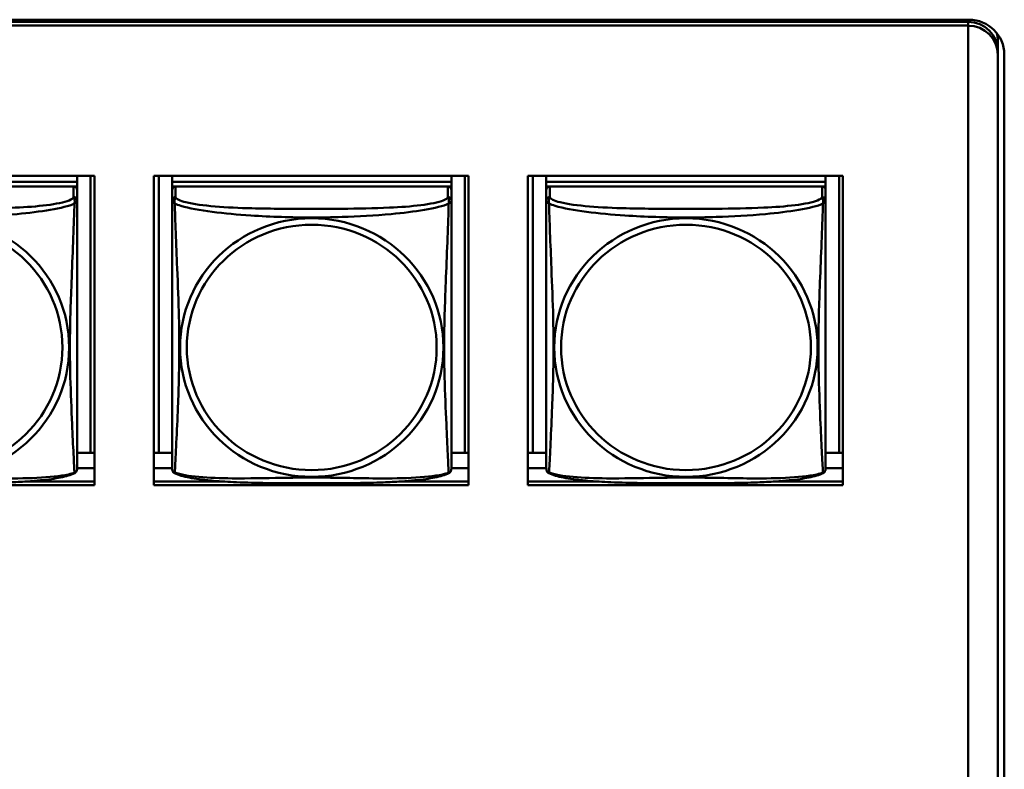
# Model space of a CAD drawing. Header units: inches. Extents: x 0.8 to 72.9, y -5.1 to 48.7.
# Tile 135 of 237: x 51.6 to 53.3, y 17.5 to 18.8. Entities that reach past the tile are written whole.
import ezdxf

# ---------------------------------------------------------------- set-up
doc = ezdxf.new("R2010")
doc.units = ezdxf.units.IN
doc.header["$MEASUREMENT"] = 0
doc.layers.add('Visible Edges(ROSSANSI)', color=7, linetype='Continuous', lineweight=50)
doc.layers.add('Visible Tangent Edges(ROSSANSI)', color=7, linetype='Continuous', lineweight=50)

msp = doc.modelspace()

# ---------------------------------------------------------------- linework, layer by layer
at = {"layer": 'Visible Edges(ROSSANSI)'}
for p, q in [((35.8645, 18.76), (53.2406, 18.7599)), ((35.8645, 18.7563), (53.2396, 18.7563)), ((53.2396, 18.7502), (35.8645, 18.7502)), ((53.2396, 18.7502), (53.2396, 18.7498)), ((53.2396, 18.7498), (53.2396, 13.7965)), ((53.2896, 18.7248), (53.2896, 18.7103)), ((53.2897, 18.7006), (53.2897, 18.7071)), ((53.2897, 13.7475), (53.2897, 18.7006)), ((53.3006, 18.701), (53.3006, 13.7479)), ((51.2289, 18.4958), (51.7614, 18.4958)), ((51.7324, 18.4958), (51.7324, 18.4859)), ((51.755, 18.4958), (51.755, 18.0272)), ((51.7614, 18.4958), (51.7614, 17.973)), ((51.8619, 17.973), (51.8619, 18.4958)), ((51.8619, 18.4958), (52.3944, 18.4958)), ((51.8703, 18.0272), (51.8703, 18.4958)), ((51.8929, 18.4958), (51.8929, 18.4859)), ((52.3654, 18.4958), (52.3654, 18.4859)), ((52.388, 18.4958), (52.388, 18.0272)), ((52.3944, 18.4958), (52.3944, 17.973)), ((52.4949, 17.973), (52.4949, 18.4958)), ((52.4949, 18.4958), (53.0274, 18.4958)), ((52.5033, 18.0272), (52.5033, 18.4958)), ((52.5259, 18.4958), (52.5259, 18.4859)), ((52.9984, 18.4958), (52.9984, 18.4859)), ((53.021, 18.4958), (53.021, 18.0272)), ((53.0274, 18.4958), (53.0274, 17.973)), ((51.7324, 18.4859), (51.2599, 18.4859)), ((51.2599, 18.4859), (51.7324, 18.4859)), ((51.7264, 18.4777), (51.2658, 18.4777)), ((51.7265, 18.4777), (51.7324, 18.4777)), ((51.7324, 18.4859), (51.7324, 18.4777)), ((51.7324, 18.4859), (51.7324, 18.4859)), ((51.7324, 18.4777), (51.7324, 18.472)), ((51.7324, 18.4542), (51.7324, 18.4719)), ((52.3654, 18.4859), (51.8929, 18.4859)), ((51.8929, 18.4859), (51.8929, 18.4777)), ((51.8929, 18.4859), (51.8929, 18.4859)), ((51.8929, 18.4859), (52.3654, 18.4859)), ((51.8929, 18.472), (51.8929, 18.4777)), ((51.8929, 18.4777), (51.8987, 18.4777)), ((51.8929, 18.4719), (51.8929, 18.4542)), ((52.3594, 18.4777), (51.8988, 18.4777)), ((52.3595, 18.4777), (52.3654, 18.4777)), ((52.3654, 18.4859), (52.3654, 18.4777)), ((52.3654, 18.4859), (52.3654, 18.4859)), ((52.3654, 18.4777), (52.3654, 18.472)), ((52.3654, 18.4542), (52.3654, 18.4719)), ((52.9984, 18.4859), (52.5259, 18.4859)), ((52.5259, 18.4859), (52.5259, 18.4777)), ((52.5259, 18.4859), (52.5259, 18.4859)), ((52.5259, 18.4859), (52.9984, 18.4859)), ((52.5259, 18.472), (52.5259, 18.4777)), ((52.5259, 18.4777), (52.5317, 18.4777)), ((52.5259, 18.4719), (52.5259, 18.4542)), ((52.9924, 18.4777), (52.5318, 18.4777)), ((52.9925, 18.4777), (52.9984, 18.4777)), ((52.9984, 18.4859), (52.9984, 18.4777)), ((52.9984, 18.4859), (52.9984, 18.4859)), ((52.9984, 18.4777), (52.9984, 18.472)), ((52.9984, 18.4542), (52.9984, 18.4719)), ((51.755, 18.0272), (51.7324, 18.0272)), ((51.755, 18.0272), (51.7614, 18.0274)), ((51.8703, 18.0272), (51.8619, 18.0275)), ((51.8929, 18.0272), (51.8703, 18.0272)), ((52.388, 18.0272), (52.3654, 18.0272)), ((52.388, 18.0272), (52.3944, 18.0274)), ((52.5033, 18.0272), (52.4949, 18.0275)), ((52.5259, 18.0272), (52.5033, 18.0272)), ((53.021, 18.0272), (52.9984, 18.0272)), ((53.021, 18.0272), (53.0274, 18.0274)), ((51.7614, 18.0015), (51.7324, 18.0015)), ((51.8929, 18.0015), (51.8619, 18.0015)), ((52.3944, 18.0015), (52.3654, 18.0015)), ((52.5259, 18.0015), (52.4949, 18.0015)), ((53.0274, 18.0015), (52.9984, 18.0015)), ((51.7614, 17.973), (51.2289, 17.973)), ((51.648, 17.9791), (51.7614, 17.9791)), ((51.8619, 17.9791), (51.9772, 17.9791)), ((52.3944, 17.973), (51.8619, 17.973)), ((52.281, 17.9791), (52.3944, 17.9791)), ((52.4949, 17.9791), (52.6102, 17.9791)), ((53.0274, 17.973), (52.4949, 17.973)), ((52.914, 17.9791), (53.0274, 17.9791))]:
    msp.add_line(p, q, dxfattribs=at)
for centre, start, end in [((51.7186, 18.0013), 350.8504, 360), ((51.9067, 18.0013), 180, 189.1496), ((52.3516, 18.0013), 350.8504, 360), ((52.5397, 18.0013), 180, 189.1496), ((52.9846, 18.0013), 350.8504, 360)]:
    msp.add_arc(centre, 0.0138, start, end, dxfattribs=at)
for centre, major_axis, start_param, end_param in [((53.2396, 18.7071), (0.0501, 0), 0, 1.570796), ((53.2406, 18.701), (0.06, 0), 0, 1.570796), ((53.2396, 18.7006), (0.0501, 0), 0, 1.570796), ((53.2396, 18.7248), (0.05, 0), 0, 0.255357), ((51.7264, 18.4719), (0.00591, 0), 0, 1.570796), ((51.8988, 18.4719), (-0.00591, 0), 4.712389, 6.283185), ((52.3594, 18.4719), (0.00591, 0), 0, 1.570796), ((52.5318, 18.4719), (-0.00591, 0), 4.712389, 6.283185), ((52.9924, 18.4719), (0.00591, 0), 0, 1.570796)]:
    msp.add_ellipse(centre, major_axis=major_axis, ratio=0.981793, start_param=start_param, end_param=end_param, dxfattribs=at)
for points, knots in [([(51.7324, 18.0013), (51.7324, 18.0013), (51.7324, 18.0022), (51.7324, 18.0038), (51.7324, 18.0085), (51.7324, 18.0194), (51.7324, 18.0333), (51.7324, 18.0471), (51.7324, 18.0637), (51.7324, 18.0811), (51.7324, 18.1057), (51.7324, 18.1321), (51.7324, 18.1585), (51.7324, 18.175), (51.7324, 18.1915), (51.7324, 18.2082), (51.7324, 18.2414), (51.7324, 18.2747), (51.7324, 18.3086), (51.7324, 18.351), (51.7324, 18.3968), (51.7324, 18.4283), (51.7324, 18.4408), (51.7324, 18.4501), (51.7324, 18.4542)], [0.352862, 0.352862, 0.352862, 0.352862, 0.404774, 0.404774, 0.404774, 0.550532, 0.550532, 0.550532, 0.69629, 0.69629, 0.69629, 0.902598, 0.902598, 0.902598, 1.03154, 1.03154, 1.03154, 1.289425, 1.289425, 1.289425, 1.610774, 1.610774, 1.610774, 1.73735, 1.73735, 1.73735, 1.73735]), ([(51.8929, 18.4542), (51.8929, 18.4517), (51.8929, 18.447), (51.8929, 18.4409), (51.8929, 18.4297), (51.8929, 18.4133), (51.8929, 18.3954), (51.8929, 18.3776), (51.8929, 18.3584), (51.8929, 18.3392), (51.8929, 18.3121), (51.8929, 18.2849), (51.8929, 18.2581), (51.8929, 18.2414), (51.8929, 18.2248), (51.8929, 18.2082), (51.8929, 18.1749), (51.8929, 18.1417), (51.8929, 18.1095), (51.8929, 18.0694), (51.8929, 18.0289), (51.8929, 18.0103), (51.8929, 18.0045), (51.8929, 18.0013), (51.8929, 18.0013)], [0.325731, 0.325731, 0.325731, 0.325731, 0.404774, 0.404774, 0.404774, 0.550532, 0.550532, 0.550532, 0.69629, 0.69629, 0.69629, 0.902598, 0.902598, 0.902598, 1.03154, 1.03154, 1.03154, 1.289425, 1.289425, 1.289425, 1.610774, 1.610774, 1.610774, 1.710218, 1.710218, 1.710218, 1.710218]), ([(52.3654, 18.0013), (52.3654, 18.0013), (52.3654, 18.0022), (52.3654, 18.0038), (52.3654, 18.0085), (52.3654, 18.0194), (52.3654, 18.0333), (52.3654, 18.0471), (52.3654, 18.0637), (52.3654, 18.0811), (52.3654, 18.1057), (52.3654, 18.1321), (52.3654, 18.1585), (52.3654, 18.175), (52.3654, 18.1915), (52.3654, 18.2082), (52.3654, 18.2414), (52.3654, 18.2747), (52.3654, 18.3086), (52.3654, 18.351), (52.3654, 18.3968), (52.3654, 18.4283), (52.3654, 18.4408), (52.3654, 18.4501), (52.3654, 18.4542)], [0.352862, 0.352862, 0.352862, 0.352862, 0.404774, 0.404774, 0.404774, 0.550532, 0.550532, 0.550532, 0.69629, 0.69629, 0.69629, 0.902598, 0.902598, 0.902598, 1.03154, 1.03154, 1.03154, 1.289425, 1.289425, 1.289425, 1.610774, 1.610774, 1.610774, 1.73735, 1.73735, 1.73735, 1.73735]), ([(52.5259, 18.4542), (52.5259, 18.4517), (52.5259, 18.447), (52.5259, 18.4409), (52.5259, 18.4297), (52.5259, 18.4133), (52.5259, 18.3954), (52.5259, 18.3776), (52.5259, 18.3584), (52.5259, 18.3392), (52.5259, 18.3121), (52.5259, 18.2849), (52.5259, 18.2581), (52.5259, 18.2414), (52.5259, 18.2248), (52.5259, 18.2082), (52.5259, 18.1749), (52.5259, 18.1417), (52.5259, 18.1095), (52.5259, 18.0694), (52.5259, 18.0289), (52.5259, 18.0103), (52.5259, 18.0045), (52.5259, 18.0013), (52.5259, 18.0013)], [0.325731, 0.325731, 0.325731, 0.325731, 0.404774, 0.404774, 0.404774, 0.550532, 0.550532, 0.550532, 0.69629, 0.69629, 0.69629, 0.902598, 0.902598, 0.902598, 1.03154, 1.03154, 1.03154, 1.289425, 1.289425, 1.289425, 1.610774, 1.610774, 1.610774, 1.710218, 1.710218, 1.710218, 1.710218]), ([(52.9984, 18.0013), (52.9984, 18.0013), (52.9984, 18.0022), (52.9984, 18.0038), (52.9984, 18.0085), (52.9984, 18.0194), (52.9984, 18.0333), (52.9984, 18.0471), (52.9984, 18.0637), (52.9984, 18.0811), (52.9984, 18.1057), (52.9984, 18.1321), (52.9984, 18.1585), (52.9984, 18.175), (52.9984, 18.1915), (52.9984, 18.2082), (52.9984, 18.2414), (52.9984, 18.2747), (52.9984, 18.3086), (52.9984, 18.351), (52.9984, 18.3968), (52.9984, 18.4283), (52.9984, 18.4408), (52.9984, 18.4501), (52.9984, 18.4542)], [0.352862, 0.352862, 0.352862, 0.352862, 0.404774, 0.404774, 0.404774, 0.550532, 0.550532, 0.550532, 0.69629, 0.69629, 0.69629, 0.902598, 0.902598, 0.902598, 1.03154, 1.03154, 1.03154, 1.289425, 1.289425, 1.289425, 1.610774, 1.610774, 1.610774, 1.73735, 1.73735, 1.73735, 1.73735]), ([(51.7282, 17.9932), (51.7248, 17.9914), (51.7213, 17.9901), (51.7133, 17.9877), (51.7088, 17.9866), (51.6993, 17.9848), (51.6943, 17.9839), (51.6832, 17.9823), (51.677, 17.9816), (51.6631, 17.9802), (51.6553, 17.9796), (51.6375, 17.9784), (51.6273, 17.9779), (51.6024, 17.9769), (51.5876, 17.9766), (51.556, 17.9762), (51.5389, 17.9761), (51.5049, 17.976), (51.488, 17.976), (51.454, 17.9761), (51.4369, 17.9762), (51.4029, 17.9766), (51.3858, 17.977), (51.3555, 17.9783), (51.3424, 17.9791), (51.3214, 17.9809), (51.3134, 17.9818), (51.2998, 17.9836), (51.294, 17.9845), (51.284, 17.9865), (51.2796, 17.9876), (51.2713, 17.99), (51.2676, 17.9913), (51.2641, 17.9932)], [-1.678204, -1.678204, -1.678204, -1.678204, -1.629815, -1.629815, -1.580861, -1.580861, -1.532583, -1.532583, -1.479316, -1.479316, -1.416961, -1.416961, -1.337799, -1.337799, -1.226353, -1.226353, -1.09702, -1.09702, -0.967687, -0.967687, -0.838354, -0.838354, -0.709022, -0.709022, -0.60577, -0.60577, -0.53827, -0.53827, -0.483941, -0.483941, -0.435529, -0.435529, -0.384876, -0.384876, -0.384876, -0.384876]), ([(51.7282, 17.9932), (51.7287, 17.9935), (51.7292, 17.9938), (51.7301, 17.9947), (51.7305, 17.9951), (51.7311, 17.996), (51.7314, 17.9964), (51.7317, 17.9973), (51.7319, 17.9977), (51.7321, 17.9984), (51.7321, 17.9988), (51.7322, 17.9991)], [0.02273771, 0.02273771, 0.02273771, 0.02273771, 0.02954865, 0.02954865, 0.03635958, 0.03635958, 0.04317052, 0.04317052, 0.04998146, 0.04998146, 0.0567924, 0.0567924, 0.0567924, 0.0567924]), ([(51.8971, 17.9932), (51.8965, 17.9935), (51.896, 17.9938), (51.8951, 17.9947), (51.8947, 17.9951), (51.8941, 17.996), (51.8939, 17.9964), (51.8935, 17.9973), (51.8934, 17.9977), (51.8932, 17.9984), (51.8931, 17.9988), (51.8931, 17.9991)], [0.02273771, 0.02273771, 0.02273771, 0.02273771, 0.02954865, 0.02954865, 0.03635958, 0.03635958, 0.04317052, 0.04317052, 0.04998146, 0.04998146, 0.0567924, 0.0567924, 0.0567924, 0.0567924]), ([(52.3612, 17.9932), (52.3578, 17.9914), (52.3543, 17.9901), (52.3463, 17.9877), (52.3418, 17.9866), (52.3323, 17.9848), (52.3273, 17.9839), (52.3162, 17.9823), (52.31, 17.9816), (52.2961, 17.9802), (52.2883, 17.9796), (52.2705, 17.9784), (52.2603, 17.9779), (52.2354, 17.9769), (52.2206, 17.9766), (52.189, 17.9762), (52.1719, 17.9761), (52.1379, 17.976), (52.121, 17.976), (52.087, 17.9761), (52.0699, 17.9762), (52.0359, 17.9766), (52.0188, 17.977), (51.9885, 17.9783), (51.9754, 17.9791), (51.9544, 17.9809), (51.9464, 17.9818), (51.9328, 17.9836), (51.927, 17.9845), (51.917, 17.9865), (51.9126, 17.9876), (51.9043, 17.99), (51.9006, 17.9913), (51.8971, 17.9932)], [-1.678204, -1.678204, -1.678204, -1.678204, -1.629815, -1.629815, -1.580861, -1.580861, -1.532583, -1.532583, -1.479316, -1.479316, -1.416961, -1.416961, -1.337799, -1.337799, -1.226353, -1.226353, -1.09702, -1.09702, -0.967687, -0.967687, -0.838354, -0.838354, -0.709022, -0.709022, -0.60577, -0.60577, -0.53827, -0.53827, -0.483941, -0.483941, -0.435529, -0.435529, -0.384876, -0.384876, -0.384876, -0.384876]), ([(52.3612, 17.9932), (52.3617, 17.9935), (52.3622, 17.9938), (52.3631, 17.9947), (52.3635, 17.9951), (52.3641, 17.996), (52.3644, 17.9964), (52.3647, 17.9973), (52.3649, 17.9977), (52.3651, 17.9984), (52.3651, 17.9988), (52.3652, 17.9991)], [0.02273771, 0.02273771, 0.02273771, 0.02273771, 0.02954865, 0.02954865, 0.03635958, 0.03635958, 0.04317052, 0.04317052, 0.04998146, 0.04998146, 0.0567924, 0.0567924, 0.0567924, 0.0567924]), ([(52.5301, 17.9932), (52.5295, 17.9935), (52.529, 17.9938), (52.5281, 17.9947), (52.5277, 17.9951), (52.5271, 17.996), (52.5269, 17.9964), (52.5265, 17.9973), (52.5264, 17.9977), (52.5262, 17.9984), (52.5261, 17.9988), (52.5261, 17.9991)], [0.02273771, 0.02273771, 0.02273771, 0.02273771, 0.02954865, 0.02954865, 0.03635958, 0.03635958, 0.04317052, 0.04317052, 0.04998146, 0.04998146, 0.0567924, 0.0567924, 0.0567924, 0.0567924]), ([(52.9942, 17.9932), (52.9908, 17.9914), (52.9873, 17.9901), (52.9793, 17.9877), (52.9748, 17.9866), (52.9653, 17.9848), (52.9603, 17.9839), (52.9492, 17.9823), (52.943, 17.9816), (52.9291, 17.9802), (52.9213, 17.9796), (52.9035, 17.9784), (52.8933, 17.9779), (52.8684, 17.9769), (52.8536, 17.9766), (52.822, 17.9762), (52.8049, 17.9761), (52.7709, 17.976), (52.754, 17.976), (52.72, 17.9761), (52.7029, 17.9762), (52.6689, 17.9766), (52.6518, 17.977), (52.6215, 17.9783), (52.6084, 17.9791), (52.5874, 17.9809), (52.5794, 17.9818), (52.5658, 17.9836), (52.56, 17.9845), (52.55, 17.9865), (52.5456, 17.9876), (52.5373, 17.99), (52.5336, 17.9913), (52.5301, 17.9932)], [-1.678204, -1.678204, -1.678204, -1.678204, -1.629815, -1.629815, -1.580861, -1.580861, -1.532583, -1.532583, -1.479316, -1.479316, -1.416961, -1.416961, -1.337799, -1.337799, -1.226353, -1.226353, -1.09702, -1.09702, -0.967687, -0.967687, -0.838354, -0.838354, -0.709022, -0.709022, -0.60577, -0.60577, -0.53827, -0.53827, -0.483941, -0.483941, -0.435529, -0.435529, -0.384876, -0.384876, -0.384876, -0.384876]), ([(52.9942, 17.9932), (52.9947, 17.9935), (52.9952, 17.9938), (52.9961, 17.9947), (52.9965, 17.9951), (52.9971, 17.996), (52.9974, 17.9964), (52.9977, 17.9973), (52.9979, 17.9977), (52.9981, 17.9984), (52.9981, 17.9988), (52.9982, 17.9991)], [0.02273771, 0.02273771, 0.02273771, 0.02273771, 0.02954865, 0.02954865, 0.03635958, 0.03635958, 0.04317052, 0.04317052, 0.04998146, 0.04998146, 0.0567924, 0.0567924, 0.0567924, 0.0567924])]:
    msp.add_open_spline(points, degree=3, knots=knots, dxfattribs=at)
at = {"layer": 'Visible Tangent Edges(ROSSANSI)'}
for p, q in [((53.2396, 18.7599), (53.2396, 18.7563)), ((53.2396, 18.7563), (53.2396, 18.7502)), ((51.7264, 18.4777), (51.7264, 18.46)), ((51.8988, 18.46), (51.8988, 18.4777)), ((52.3594, 18.4777), (52.3594, 18.46)), ((52.5318, 18.46), (52.5318, 18.4777)), ((52.9924, 18.4777), (52.9924, 18.46))]:
    msp.add_line(p, q, dxfattribs=at)
for centre, major_axis, start_param, end_param in [((51.7264, 18.4542), (0.00591, 0), 0, 1.570796), ((51.8988, 18.4542), (-0.00591, 0), 4.712389, 6.283185), ((52.3594, 18.4542), (0.00591, 0), 0, 1.570796), ((52.5318, 18.4542), (-0.00591, 0), 4.712389, 6.283185), ((52.9924, 18.4542), (0.00591, 0), 0, 1.570796)]:
    msp.add_ellipse(centre, major_axis=major_axis, ratio=0.981793, start_param=start_param, end_param=end_param, dxfattribs=at)
for centre, major_axis in [((51.4961, 18.2055), (0.2227, 0)), ((52.1291, 18.2055), (0.2227, 0)), ((52.7621, 18.2055), (0.2227, 0)), ((51.4961, 18.2057), (0.2113, 0)), ((52.1291, 18.2057), (0.2113, 0)), ((52.7621, 18.2057), (0.2113, 0))]:
    msp.add_ellipse(centre, major_axis=major_axis, ratio=0.981793, dxfattribs=at)
for points, knots in [([(51.7264, 18.46), (51.7259, 18.4581), (51.7231, 18.4561), (51.7187, 18.4543), (51.7106, 18.451), (51.6967, 18.4483), (51.6806, 18.4463), (51.6644, 18.4443), (51.6462, 18.4429), (51.6276, 18.4421), (51.6012, 18.4408), (51.574, 18.4404), (51.5469, 18.4402), (51.53, 18.4401), (51.5131, 18.4401), (51.4961, 18.4401), (51.4623, 18.4401), (51.4284, 18.4401), (51.3947, 18.441), (51.3527, 18.4421), (51.3088, 18.4448), (51.2832, 18.4512), (51.2732, 18.4538), (51.2668, 18.4569), (51.2658, 18.46)], [0.325731, 0.325731, 0.325731, 0.325731, 0.404774, 0.404774, 0.404774, 0.550532, 0.550532, 0.550532, 0.69629, 0.69629, 0.69629, 0.902598, 0.902598, 0.902598, 1.03154, 1.03154, 1.03154, 1.289425, 1.289425, 1.289425, 1.610774, 1.610774, 1.610774, 1.73735, 1.73735, 1.73735, 1.73735]), ([(51.7264, 18.46), (51.7265, 18.4597), (51.7267, 18.4593), (51.727, 18.4585), (51.7271, 18.4581), (51.7274, 18.4574), (51.7275, 18.4571), (51.7277, 18.4566), (51.7277, 18.4564), (51.7279, 18.4558), (51.728, 18.4553), (51.7282, 18.454), (51.7282, 18.4531), (51.7281, 18.4511), (51.728, 18.4501), (51.7278, 18.4489)], [-0.0844808, -0.0844808, -0.0844808, -0.0844808, -0.06943799, -0.06943799, -0.05587828, -0.05587828, -0.04740346, -0.04740346, -0.04210669, -0.04210669, -0.03151317, -0.03151317, -0.01456352, -0.01456352, 0.00026741, 0.00026741, 0.00026741, 0.00026741]), ([(51.7278, 18.4489), (51.7286, 18.4495), (51.7292, 18.45), (51.7304, 18.451), (51.7308, 18.4514), (51.7314, 18.4519), (51.7316, 18.4521), (51.7318, 18.4524), (51.7319, 18.4524), (51.732, 18.4527), (51.7321, 18.4528), (51.7322, 18.4531), (51.7323, 18.4533), (51.7323, 18.4537), (51.7324, 18.4539), (51.7324, 18.4542)], [-0.00026741, -0.00026741, -0.00026741, -0.00026741, 0.01456352, 0.01456352, 0.03151317, 0.03151317, 0.04210669, 0.04210669, 0.04740346, 0.04740346, 0.05587828, 0.05587828, 0.06943799, 0.06943799, 0.0844808, 0.0844808, 0.0844808, 0.0844808]), ([(51.8929, 18.4542), (51.8929, 18.4539), (51.8929, 18.4537), (51.893, 18.4533), (51.893, 18.4531), (51.8932, 18.4528), (51.8932, 18.4527), (51.8934, 18.4524), (51.8934, 18.4524), (51.8937, 18.4521), (51.8938, 18.4519), (51.8944, 18.4514), (51.8949, 18.451), (51.896, 18.45), (51.8967, 18.4495), (51.8975, 18.4489)], [-0.0844808, -0.0844808, -0.0844808, -0.0844808, -0.06943799, -0.06943799, -0.05587828, -0.05587828, -0.04740346, -0.04740346, -0.04210669, -0.04210669, -0.03151317, -0.03151317, -0.01456352, -0.01456352, 0.00026741, 0.00026741, 0.00026741, 0.00026741]), ([(51.8975, 18.4489), (51.8972, 18.4501), (51.8971, 18.4511), (51.8971, 18.4531), (51.8971, 18.454), (51.8973, 18.4553), (51.8974, 18.4558), (51.8975, 18.4564), (51.8976, 18.4566), (51.8978, 18.4571), (51.8979, 18.4574), (51.8981, 18.4581), (51.8983, 18.4585), (51.8986, 18.4593), (51.8987, 18.4597), (51.8988, 18.46)], [-0.00026741, -0.00026741, -0.00026741, -0.00026741, 0.01456352, 0.01456352, 0.03151317, 0.03151317, 0.04210669, 0.04210669, 0.04740346, 0.04740346, 0.05587828, 0.05587828, 0.06943799, 0.06943799, 0.0844808, 0.0844808, 0.0844808, 0.0844808]), ([(52.3594, 18.46), (52.3589, 18.4581), (52.3561, 18.4561), (52.3517, 18.4543), (52.3436, 18.451), (52.3297, 18.4483), (52.3136, 18.4463), (52.2974, 18.4443), (52.2792, 18.4429), (52.2606, 18.4421), (52.2342, 18.4408), (52.207, 18.4404), (52.1799, 18.4402), (52.163, 18.4401), (52.1461, 18.4401), (52.1291, 18.4401), (52.0953, 18.4401), (52.0614, 18.4401), (52.0277, 18.441), (51.9857, 18.4421), (51.9418, 18.4448), (51.9162, 18.4512), (51.9062, 18.4538), (51.8998, 18.4569), (51.8988, 18.46)], [0.325731, 0.325731, 0.325731, 0.325731, 0.404774, 0.404774, 0.404774, 0.550532, 0.550532, 0.550532, 0.69629, 0.69629, 0.69629, 0.902598, 0.902598, 0.902598, 1.03154, 1.03154, 1.03154, 1.289425, 1.289425, 1.289425, 1.610774, 1.610774, 1.610774, 1.73735, 1.73735, 1.73735, 1.73735]), ([(52.3594, 18.46), (52.3595, 18.4597), (52.3597, 18.4593), (52.36, 18.4585), (52.3601, 18.4581), (52.3604, 18.4574), (52.3605, 18.4571), (52.3607, 18.4566), (52.3607, 18.4564), (52.3609, 18.4558), (52.361, 18.4553), (52.3612, 18.454), (52.3612, 18.4531), (52.3611, 18.4511), (52.361, 18.4501), (52.3608, 18.4489)], [-0.0844808, -0.0844808, -0.0844808, -0.0844808, -0.06943799, -0.06943799, -0.05587828, -0.05587828, -0.04740346, -0.04740346, -0.04210669, -0.04210669, -0.03151317, -0.03151317, -0.01456352, -0.01456352, 0.00026741, 0.00026741, 0.00026741, 0.00026741]), ([(52.3608, 18.4489), (52.3616, 18.4495), (52.3622, 18.45), (52.3634, 18.451), (52.3638, 18.4514), (52.3644, 18.4519), (52.3646, 18.4521), (52.3648, 18.4524), (52.3649, 18.4524), (52.365, 18.4527), (52.3651, 18.4528), (52.3652, 18.4531), (52.3653, 18.4533), (52.3653, 18.4537), (52.3654, 18.4539), (52.3654, 18.4542)], [-0.00026741, -0.00026741, -0.00026741, -0.00026741, 0.01456352, 0.01456352, 0.03151317, 0.03151317, 0.04210669, 0.04210669, 0.04740346, 0.04740346, 0.05587828, 0.05587828, 0.06943799, 0.06943799, 0.0844808, 0.0844808, 0.0844808, 0.0844808]), ([(52.5259, 18.4542), (52.5259, 18.4539), (52.5259, 18.4537), (52.526, 18.4533), (52.526, 18.4531), (52.5262, 18.4528), (52.5262, 18.4527), (52.5264, 18.4524), (52.5264, 18.4524), (52.5267, 18.4521), (52.5268, 18.4519), (52.5274, 18.4514), (52.5279, 18.451), (52.529, 18.45), (52.5297, 18.4495), (52.5305, 18.4489)], [-0.0844808, -0.0844808, -0.0844808, -0.0844808, -0.06943799, -0.06943799, -0.05587828, -0.05587828, -0.04740346, -0.04740346, -0.04210669, -0.04210669, -0.03151317, -0.03151317, -0.01456352, -0.01456352, 0.00026741, 0.00026741, 0.00026741, 0.00026741]), ([(52.5305, 18.4489), (52.5302, 18.4501), (52.5301, 18.4511), (52.5301, 18.4531), (52.5301, 18.454), (52.5303, 18.4553), (52.5304, 18.4558), (52.5305, 18.4564), (52.5306, 18.4566), (52.5308, 18.4571), (52.5309, 18.4574), (52.5311, 18.4581), (52.5313, 18.4585), (52.5316, 18.4593), (52.5317, 18.4597), (52.5318, 18.46)], [-0.00026741, -0.00026741, -0.00026741, -0.00026741, 0.01456352, 0.01456352, 0.03151317, 0.03151317, 0.04210669, 0.04210669, 0.04740346, 0.04740346, 0.05587828, 0.05587828, 0.06943799, 0.06943799, 0.0844808, 0.0844808, 0.0844808, 0.0844808]), ([(52.9924, 18.46), (52.9919, 18.4581), (52.9891, 18.4561), (52.9847, 18.4543), (52.9766, 18.451), (52.9627, 18.4483), (52.9466, 18.4463), (52.9304, 18.4443), (52.9122, 18.4429), (52.8936, 18.4421), (52.8672, 18.4408), (52.84, 18.4404), (52.8129, 18.4402), (52.796, 18.4401), (52.7791, 18.4401), (52.7621, 18.4401), (52.7283, 18.4401), (52.6944, 18.4401), (52.6607, 18.441), (52.6187, 18.4421), (52.5748, 18.4448), (52.5492, 18.4512), (52.5392, 18.4538), (52.5328, 18.4569), (52.5318, 18.46)], [0.325731, 0.325731, 0.325731, 0.325731, 0.404774, 0.404774, 0.404774, 0.550532, 0.550532, 0.550532, 0.69629, 0.69629, 0.69629, 0.902598, 0.902598, 0.902598, 1.03154, 1.03154, 1.03154, 1.289425, 1.289425, 1.289425, 1.610774, 1.610774, 1.610774, 1.73735, 1.73735, 1.73735, 1.73735]), ([(52.9924, 18.46), (52.9925, 18.4597), (52.9927, 18.4593), (52.993, 18.4585), (52.9931, 18.4581), (52.9934, 18.4574), (52.9935, 18.4571), (52.9937, 18.4566), (52.9937, 18.4564), (52.9939, 18.4558), (52.994, 18.4553), (52.9942, 18.454), (52.9942, 18.4531), (52.9941, 18.4511), (52.994, 18.4501), (52.9938, 18.4489)], [-0.0844808, -0.0844808, -0.0844808, -0.0844808, -0.06943799, -0.06943799, -0.05587828, -0.05587828, -0.04740346, -0.04740346, -0.04210669, -0.04210669, -0.03151317, -0.03151317, -0.01456352, -0.01456352, 0.00026741, 0.00026741, 0.00026741, 0.00026741]), ([(52.9938, 18.4489), (52.9946, 18.4495), (52.9952, 18.45), (52.9964, 18.451), (52.9968, 18.4514), (52.9974, 18.4519), (52.9976, 18.4521), (52.9978, 18.4524), (52.9979, 18.4524), (52.998, 18.4527), (52.9981, 18.4528), (52.9982, 18.4531), (52.9983, 18.4533), (52.9983, 18.4537), (52.9984, 18.4539), (52.9984, 18.4542)], [-0.00026741, -0.00026741, -0.00026741, -0.00026741, 0.01456352, 0.01456352, 0.03151317, 0.03151317, 0.04210669, 0.04210669, 0.04740346, 0.04740346, 0.05587828, 0.05587828, 0.06943799, 0.06943799, 0.0844808, 0.0844808, 0.0844808, 0.0844808]), ([(51.2645, 18.4489), (51.2673, 18.4477), (51.2708, 18.4464), (51.2748, 18.4452), (51.3024, 18.4368), (51.3494, 18.4317), (51.3929, 18.4288), (51.4279, 18.4265), (51.4621, 18.4255), (51.4961, 18.4255), (51.5132, 18.4255), (51.5302, 18.4257), (51.5474, 18.4263), (51.5749, 18.4272), (51.603, 18.4287), (51.6307, 18.4313), (51.6502, 18.4331), (51.6696, 18.4354), (51.6869, 18.4384), (51.704, 18.4413), (51.719, 18.4449), (51.7278, 18.4489)], [-1.657319, -1.657319, -1.657319, -1.657319, -1.610774, -1.610774, -1.610774, -1.289425, -1.289425, -1.289425, -1.03154, -1.03154, -1.03154, -0.902598, -0.902598, -0.902598, -0.69629, -0.69629, -0.69629, -0.550532, -0.550532, -0.550532, -0.405761, -0.405761, -0.405761, -0.405761]), ([(51.7278, 18.4489), (51.7277, 18.445), (51.7276, 18.4404), (51.7274, 18.4354), (51.7263, 18.401), (51.7242, 18.3518), (51.7225, 18.3079), (51.7211, 18.2726), (51.7201, 18.239), (51.7201, 18.2056), (51.7201, 18.1888), (51.7204, 18.1721), (51.7208, 18.1554), (51.7215, 18.1286), (51.7226, 18.1015), (51.7238, 18.0757), (51.7246, 18.0575), (51.7254, 18.04), (51.7262, 18.0252), (51.7269, 18.0106), (51.7275, 17.999), (51.7278, 17.994)], [-1.657319, -1.657319, -1.657319, -1.657319, -1.610774, -1.610774, -1.610774, -1.289425, -1.289425, -1.289425, -1.03154, -1.03154, -1.03154, -0.902598, -0.902598, -0.902598, -0.69629, -0.69629, -0.69629, -0.550532, -0.550532, -0.550532, -0.405761, -0.405761, -0.405761, -0.405761]), ([(51.8975, 18.4489), (51.9003, 18.4477), (51.9038, 18.4464), (51.9078, 18.4452), (51.9354, 18.4368), (51.9824, 18.4317), (52.0259, 18.4288), (52.0609, 18.4265), (52.0951, 18.4255), (52.1291, 18.4255), (52.1462, 18.4255), (52.1632, 18.4257), (52.1804, 18.4263), (52.2079, 18.4272), (52.236, 18.4287), (52.2637, 18.4313), (52.2832, 18.4331), (52.3026, 18.4354), (52.3199, 18.4384), (52.337, 18.4413), (52.352, 18.4449), (52.3608, 18.4489)], [-1.657319, -1.657319, -1.657319, -1.657319, -1.610774, -1.610774, -1.610774, -1.289425, -1.289425, -1.289425, -1.03154, -1.03154, -1.03154, -0.902598, -0.902598, -0.902598, -0.69629, -0.69629, -0.69629, -0.550532, -0.550532, -0.550532, -0.405761, -0.405761, -0.405761, -0.405761]), ([(51.8975, 17.994), (51.8976, 17.9956), (51.8977, 17.9979), (51.8979, 18.0008), (51.8989, 18.0206), (51.9011, 18.0638), (51.9028, 18.1053), (51.9041, 18.1386), (51.9051, 18.1721), (51.9051, 18.2056), (51.9051, 18.2223), (51.9049, 18.2391), (51.9045, 18.2561), (51.9038, 18.2833), (51.9027, 18.3113), (51.9015, 18.3399), (51.9007, 18.3601), (51.8998, 18.3805), (51.8991, 18.3998), (51.8984, 18.4189), (51.8978, 18.4366), (51.8975, 18.4489)], [-1.657319, -1.657319, -1.657319, -1.657319, -1.610774, -1.610774, -1.610774, -1.289425, -1.289425, -1.289425, -1.03154, -1.03154, -1.03154, -0.902598, -0.902598, -0.902598, -0.69629, -0.69629, -0.69629, -0.550532, -0.550532, -0.550532, -0.405761, -0.405761, -0.405761, -0.405761]), ([(52.3608, 18.4489), (52.3607, 18.445), (52.3606, 18.4404), (52.3604, 18.4354), (52.3593, 18.401), (52.3572, 18.3518), (52.3555, 18.3079), (52.3541, 18.2726), (52.3531, 18.239), (52.3531, 18.2056), (52.3531, 18.1888), (52.3534, 18.1721), (52.3538, 18.1554), (52.3545, 18.1286), (52.3556, 18.1015), (52.3568, 18.0757), (52.3576, 18.0575), (52.3584, 18.04), (52.3592, 18.0252), (52.3599, 18.0106), (52.3605, 17.999), (52.3608, 17.994)], [-1.657319, -1.657319, -1.657319, -1.657319, -1.610774, -1.610774, -1.610774, -1.289425, -1.289425, -1.289425, -1.03154, -1.03154, -1.03154, -0.902598, -0.902598, -0.902598, -0.69629, -0.69629, -0.69629, -0.550532, -0.550532, -0.550532, -0.405761, -0.405761, -0.405761, -0.405761]), ([(52.5305, 18.4489), (52.5333, 18.4477), (52.5368, 18.4464), (52.5408, 18.4452), (52.5684, 18.4368), (52.6154, 18.4317), (52.6589, 18.4288), (52.6939, 18.4265), (52.7281, 18.4255), (52.7621, 18.4255), (52.7792, 18.4255), (52.7962, 18.4257), (52.8134, 18.4263), (52.8409, 18.4272), (52.869, 18.4287), (52.8967, 18.4313), (52.9162, 18.4331), (52.9356, 18.4354), (52.9529, 18.4384), (52.97, 18.4413), (52.985, 18.4449), (52.9938, 18.4489)], [-1.657319, -1.657319, -1.657319, -1.657319, -1.610774, -1.610774, -1.610774, -1.289425, -1.289425, -1.289425, -1.03154, -1.03154, -1.03154, -0.902598, -0.902598, -0.902598, -0.69629, -0.69629, -0.69629, -0.550532, -0.550532, -0.550532, -0.405761, -0.405761, -0.405761, -0.405761]), ([(52.5305, 17.994), (52.5306, 17.9956), (52.5307, 17.9979), (52.5309, 18.0008), (52.5319, 18.0206), (52.5341, 18.0638), (52.5358, 18.1053), (52.5371, 18.1386), (52.5381, 18.1721), (52.5381, 18.2056), (52.5381, 18.2223), (52.5379, 18.2391), (52.5375, 18.2561), (52.5368, 18.2833), (52.5357, 18.3113), (52.5345, 18.3399), (52.5337, 18.3601), (52.5328, 18.3805), (52.5321, 18.3998), (52.5314, 18.4189), (52.5308, 18.4366), (52.5305, 18.4489)], [-1.657319, -1.657319, -1.657319, -1.657319, -1.610774, -1.610774, -1.610774, -1.289425, -1.289425, -1.289425, -1.03154, -1.03154, -1.03154, -0.902598, -0.902598, -0.902598, -0.69629, -0.69629, -0.69629, -0.550532, -0.550532, -0.550532, -0.405761, -0.405761, -0.405761, -0.405761]), ([(52.9938, 18.4489), (52.9937, 18.445), (52.9936, 18.4404), (52.9934, 18.4354), (52.9923, 18.401), (52.9902, 18.3518), (52.9885, 18.3079), (52.9871, 18.2726), (52.9861, 18.239), (52.9861, 18.2056), (52.9861, 18.1888), (52.9864, 18.1721), (52.9868, 18.1554), (52.9875, 18.1286), (52.9886, 18.1015), (52.9898, 18.0757), (52.9906, 18.0575), (52.9914, 18.04), (52.9922, 18.0252), (52.9929, 18.0106), (52.9935, 17.999), (52.9938, 17.994)], [-1.657319, -1.657319, -1.657319, -1.657319, -1.610774, -1.610774, -1.610774, -1.289425, -1.289425, -1.289425, -1.03154, -1.03154, -1.03154, -0.902598, -0.902598, -0.902598, -0.69629, -0.69629, -0.69629, -0.550532, -0.550532, -0.550532, -0.405761, -0.405761, -0.405761, -0.405761]), ([(51.7278, 17.994), (51.725, 17.9929), (51.7215, 17.9919), (51.7175, 17.991), (51.6899, 17.9848), (51.6428, 17.9839), (51.5993, 17.9843), (51.5644, 17.9847), (51.5302, 17.9856), (51.4961, 17.9856), (51.4791, 17.9856), (51.462, 17.9854), (51.4449, 17.9852), (51.4174, 17.9847), (51.3892, 17.984), (51.3616, 17.9843), (51.342, 17.9845), (51.3227, 17.9851), (51.3054, 17.9867), (51.2882, 17.9882), (51.2733, 17.9907), (51.2645, 17.994)], [-1.657319, -1.657319, -1.657319, -1.657319, -1.610774, -1.610774, -1.610774, -1.289425, -1.289425, -1.289425, -1.03154, -1.03154, -1.03154, -0.902598, -0.902598, -0.902598, -0.69629, -0.69629, -0.69629, -0.550532, -0.550532, -0.550532, -0.405761, -0.405761, -0.405761, -0.405761]), ([(51.7322, 17.9991), (51.7322, 17.999), (51.7322, 17.999), (51.7321, 17.9986), (51.732, 17.9983), (51.7319, 17.9978), (51.7318, 17.9976), (51.7316, 17.997), (51.7314, 17.9967), (51.7308, 17.9958), (51.7304, 17.9953), (51.7292, 17.9945), (51.7286, 17.9942), (51.7278, 17.994)], [-0.0567924, -0.0567924, -0.0567924, -0.0567924, -0.05587828, -0.05587828, -0.04740346, -0.04740346, -0.04210669, -0.04210669, -0.03151317, -0.03151317, -0.01456352, -0.01456352, 0.00026741, 0.00026741, 0.00026741, 0.00026741]), ([(51.7278, 17.994), (51.728, 17.9937), (51.7281, 17.9934), (51.7282, 17.9932), (51.7282, 17.9932), (51.7282, 17.9932)], [-0.00026741, -0.00026741, -0.00026741, -0.00026741, 0.01456352, 0.01456352, 0.02273771, 0.02273771, 0.02273771, 0.02273771]), ([(51.8975, 17.994), (51.8967, 17.9942), (51.896, 17.9945), (51.8949, 17.9953), (51.8944, 17.9958), (51.8938, 17.9967), (51.8937, 17.997), (51.8934, 17.9976), (51.8934, 17.9978), (51.8932, 17.9983), (51.8932, 17.9986), (51.8931, 17.999), (51.8931, 17.999), (51.8931, 17.9991)], [-0.00026741, -0.00026741, -0.00026741, -0.00026741, 0.01456352, 0.01456352, 0.03151317, 0.03151317, 0.04210669, 0.04210669, 0.04740346, 0.04740346, 0.05587828, 0.05587828, 0.0567924, 0.0567924, 0.0567924, 0.0567924]), ([(51.8971, 17.9932), (51.8971, 17.9932), (51.8971, 17.9932), (51.8971, 17.9934), (51.8972, 17.9937), (51.8975, 17.994)], [-0.02273771, -0.02273771, -0.02273771, -0.02273771, -0.01456352, -0.01456352, 0.00026741, 0.00026741, 0.00026741, 0.00026741]), ([(52.3608, 17.994), (52.358, 17.9929), (52.3545, 17.9919), (52.3505, 17.991), (52.3229, 17.9848), (52.2758, 17.9839), (52.2323, 17.9843), (52.1974, 17.9847), (52.1632, 17.9856), (52.1291, 17.9856), (52.1121, 17.9856), (52.095, 17.9854), (52.0779, 17.9852), (52.0504, 17.9847), (52.0222, 17.984), (51.9946, 17.9843), (51.975, 17.9845), (51.9557, 17.9851), (51.9384, 17.9867), (51.9212, 17.9882), (51.9063, 17.9907), (51.8975, 17.994)], [-1.657319, -1.657319, -1.657319, -1.657319, -1.610774, -1.610774, -1.610774, -1.289425, -1.289425, -1.289425, -1.03154, -1.03154, -1.03154, -0.902598, -0.902598, -0.902598, -0.69629, -0.69629, -0.69629, -0.550532, -0.550532, -0.550532, -0.405761, -0.405761, -0.405761, -0.405761]), ([(52.3652, 17.9991), (52.3652, 17.999), (52.3652, 17.999), (52.3651, 17.9986), (52.365, 17.9983), (52.3649, 17.9978), (52.3648, 17.9976), (52.3646, 17.997), (52.3644, 17.9967), (52.3638, 17.9958), (52.3634, 17.9953), (52.3622, 17.9945), (52.3616, 17.9942), (52.3608, 17.994)], [-0.0567924, -0.0567924, -0.0567924, -0.0567924, -0.05587828, -0.05587828, -0.04740346, -0.04740346, -0.04210669, -0.04210669, -0.03151317, -0.03151317, -0.01456352, -0.01456352, 0.00026741, 0.00026741, 0.00026741, 0.00026741]), ([(52.3608, 17.994), (52.361, 17.9937), (52.3611, 17.9934), (52.3612, 17.9932), (52.3612, 17.9932), (52.3612, 17.9932)], [-0.00026741, -0.00026741, -0.00026741, -0.00026741, 0.01456352, 0.01456352, 0.02273771, 0.02273771, 0.02273771, 0.02273771]), ([(52.5305, 17.994), (52.5297, 17.9942), (52.529, 17.9945), (52.5279, 17.9953), (52.5274, 17.9958), (52.5268, 17.9967), (52.5267, 17.997), (52.5264, 17.9976), (52.5264, 17.9978), (52.5262, 17.9983), (52.5262, 17.9986), (52.5261, 17.999), (52.5261, 17.999), (52.5261, 17.9991)], [-0.00026741, -0.00026741, -0.00026741, -0.00026741, 0.01456352, 0.01456352, 0.03151317, 0.03151317, 0.04210669, 0.04210669, 0.04740346, 0.04740346, 0.05587828, 0.05587828, 0.0567924, 0.0567924, 0.0567924, 0.0567924]), ([(52.5301, 17.9932), (52.5301, 17.9932), (52.5301, 17.9932), (52.5301, 17.9934), (52.5302, 17.9937), (52.5305, 17.994)], [-0.02273771, -0.02273771, -0.02273771, -0.02273771, -0.01456352, -0.01456352, 0.00026741, 0.00026741, 0.00026741, 0.00026741]), ([(52.9938, 17.994), (52.991, 17.9929), (52.9875, 17.9919), (52.9835, 17.991), (52.9559, 17.9848), (52.9088, 17.9839), (52.8653, 17.9843), (52.8304, 17.9847), (52.7962, 17.9856), (52.7621, 17.9856), (52.7451, 17.9856), (52.728, 17.9854), (52.7109, 17.9852), (52.6834, 17.9847), (52.6552, 17.984), (52.6276, 17.9843), (52.608, 17.9845), (52.5887, 17.9851), (52.5714, 17.9867), (52.5542, 17.9882), (52.5393, 17.9907), (52.5305, 17.994)], [-1.657319, -1.657319, -1.657319, -1.657319, -1.610774, -1.610774, -1.610774, -1.289425, -1.289425, -1.289425, -1.03154, -1.03154, -1.03154, -0.902598, -0.902598, -0.902598, -0.69629, -0.69629, -0.69629, -0.550532, -0.550532, -0.550532, -0.405761, -0.405761, -0.405761, -0.405761]), ([(52.9982, 17.9991), (52.9982, 17.999), (52.9982, 17.999), (52.9981, 17.9986), (52.998, 17.9983), (52.9979, 17.9978), (52.9978, 17.9976), (52.9976, 17.997), (52.9974, 17.9967), (52.9968, 17.9958), (52.9964, 17.9953), (52.9952, 17.9945), (52.9946, 17.9942), (52.9938, 17.994)], [-0.0567924, -0.0567924, -0.0567924, -0.0567924, -0.05587828, -0.05587828, -0.04740346, -0.04740346, -0.04210669, -0.04210669, -0.03151317, -0.03151317, -0.01456352, -0.01456352, 0.00026741, 0.00026741, 0.00026741, 0.00026741]), ([(52.9938, 17.994), (52.994, 17.9937), (52.9941, 17.9934), (52.9942, 17.9932), (52.9942, 17.9932), (52.9942, 17.9932)], [-0.00026741, -0.00026741, -0.00026741, -0.00026741, 0.01456352, 0.01456352, 0.02273771, 0.02273771, 0.02273771, 0.02273771])]:
    msp.add_open_spline(points, degree=3, knots=knots, dxfattribs=at)

doc.saveas('drawing.dxf')
